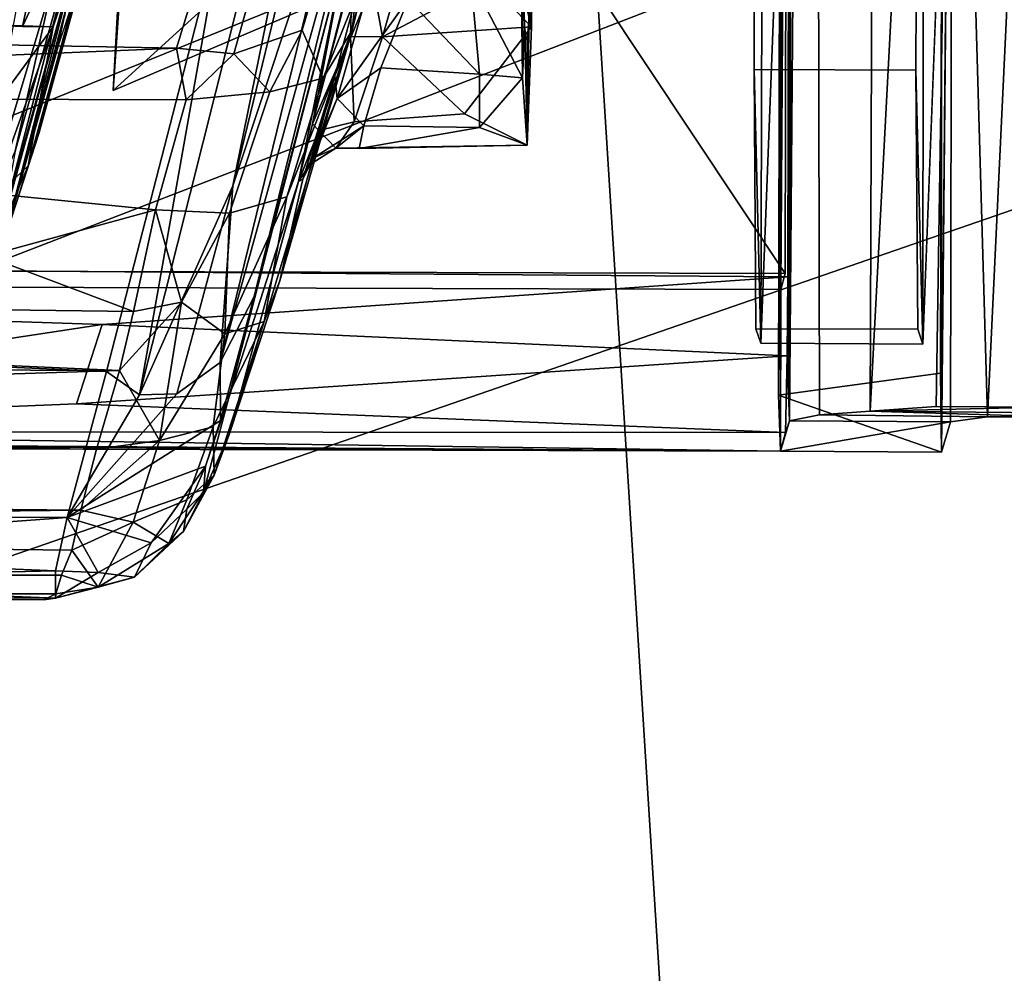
# Model space of a CAD drawing. Header units: millimetres. Extents: x -340 to 319, y -456 to 358.
# Tile 42 of 88: x 50 to 68, y -180 to -162. Entities that reach past the tile are written whole.
import ezdxf

# ---------------------------------------------------------------- set-up
doc = ezdxf.new("R2010")
doc.units = ezdxf.units.MM
doc.layers.add('Layer 01', color=7, linetype='Continuous', true_color=0x000000)

msp = doc.modelspace()

# ---------------------------------------------------------------- linework, layer by layer
at = {"layer": 'Layer 01'}
for points in [[(63.826, -162.799, 399.246), (63.953, -167.869, 407.788), (64.529, 77.813, 400.052)], [(63.826, -162.799, 399.246), (64.529, 77.813, 400.052), (64.249, 61.955, 385.965)], [(64.529, 77.813, 400.052), (63.953, -167.869, 407.788), (64.262, -159.859, 424.932)], [(67.248, 61.946, 385.915), (66.825, -162.808, 399.196), (63.826, -162.799, 399.246), (64.249, 61.955, 385.965)], [(66.953, -167.885, 407.735), (66.825, -162.808, 399.196), (67.248, 61.946, 385.915)], [(67.248, 61.946, 385.915), (67.26, -159.887, 424.795), (66.953, -167.885, 407.735)], [(67.248, 61.946, 385.915), (67.302, -169.886, 429.007), (67.296, -160.654, 427.064)], [(67.506, -146.941, 437.317), (67.302, -169.886, 429.007), (67.248, 61.946, 385.915)], [(-71.543, -150.43, 444.848), (150.574, -20.344, 437.249), (-85.976, -218.806, 448.843)], [(72.472, -149.481, 444.793), (-85.976, -218.806, 448.843), (150.574, -20.344, 437.249)], [(64.92, -113.491, 437.157), (64.717, -81.067, 434.387), (64.485, -169.309, 439.213)], [(64.485, -169.309, 439.213), (64.717, -81.067, 434.387), (64.63, -81.53, 433.54)], [(64.63, -81.53, 433.54), (64.487, -148.434, 436.458), (64.485, -169.309, 439.213)], [(24.65, -85.685, 451.916), (56.184, -86.269, 452.372), (33.958, -215.755, 458.673)], [(33.958, -215.755, 458.673), (56.184, -86.269, 452.372), (66.257, -245.965, 460.828)], [(56.184, -86.269, 452.372), (85.505, -87.264, 453.333), (84.243, -198.218, 458.966)], [(84.243, -198.218, 458.966), (66.257, -245.965, 460.828), (56.184, -86.269, 452.372)], [(64.92, -113.491, 437.157), (64.485, -169.309, 439.213), (65.036, -169.198, 441.044)], [(65.978, -169.13, 442.241), (66.176, -115.466, 439.114), (64.92, -113.491, 437.157), (65.036, -169.198, 441.044)], [(67.713, -136.219, 441.296), (66.176, -115.466, 439.114), (65.978, -169.13, 442.241)], [(64.319, -166.874, 429.535), (64.435, -122.833, 428.936), (64.295, -160.796, 427.066)], [(64.435, -122.833, 428.936), (64.319, -166.874, 429.535), (64.437, -148.61, 433.464)], [(159.341, -134.049, 443.891), (-85.976, -218.806, 448.843), (78.147, -155.421, 445.14)], [(-85.976, -218.806, 448.843), (159.341, -134.049, 443.891), (176.236, -170.603, 446.025)], [(67.713, -136.219, 441.296), (65.978, -169.13, 442.241), (67.201, -169.04, 443.111)], [(67.713, -136.219, 441.296), (67.201, -169.04, 443.111), (69.159, -169.056, 443.617)], [(69.159, -169.056, 443.617), (70.008, -136.768, 441.691), (67.713, -136.219, 441.296)], [(67.506, -146.941, 437.317), (69.571, -139.241, 438.836), (68.154, -169.233, 440.217)], [(69.571, -139.241, 438.836), (69.409, -169.234, 440.614), (68.154, -169.233, 440.217)], [(98.446, -182.982, 498.426), (98.446, -145.971, 497.749), (50.167, -146.605, 496.801), (49.734, -182.724, 497.504)], [(67.468, -169.328, 438.902), (67.302, -169.886, 429.007), (67.506, -146.941, 437.317)], [(67.506, -146.941, 437.317), (68.154, -169.233, 440.217), (67.468, -169.328, 438.902)], [(-62.596, -166.215, 436.642), (-50.556, -148.281, 435.38), (52.43, -148.576, 433.664)], [(-25.228, -156.2, 438.427), (13.654, -166.257, 438.367), (64.452, -166.64, 437.534), (64.487, -148.434, 436.458)], [(64.485, -169.309, 439.213), (64.487, -148.434, 436.458), (64.452, -166.64, 437.534)], [(64.403, -166.579, 434.526), (-62.596, -166.215, 436.642), (52.43, -148.576, 433.664)], [(64.437, -148.61, 433.464), (64.403, -166.579, 434.526), (52.43, -148.576, 433.664)], [(64.319, -166.874, 429.535), (64.403, -166.579, 434.526), (64.437, -148.61, 433.464)], [(58.065, -148.923, 428.302), (56.328, -158.438, 406.838), (54.166, -164.952, 394.156)], [(57.374, -149.21, 428.409), (58.065, -148.923, 428.302), (54.166, -164.952, 394.156)], [(52.437, -168.825, 386.665), (57.374, -149.21, 428.409), (54.166, -164.952, 394.156)], [(57.374, -149.21, 428.409), (52.437, -168.825, 386.665), (54.033, -159.835, 406.026)], [(73.579, -154.117, 445.064), (-85.976, -218.806, 448.843), (72.472, -149.481, 444.793)], [(58.334, -153.893, 361.713), (56.438, -161.469, 361.789), (56.379, -162.07, 362.92), (57.683, -156.726, 363.747)], [(-85.976, -218.806, 448.843), (73.579, -154.117, 445.064), (78.147, -155.421, 445.14)], [(38.089, -162.676, 389.158), (50.322, -157.525, 400.533), (39.34, -154.182, 408.11)], [(52.323, -157.723, 368.595), (51.951, -163.186, 373.602), (52.333, -156.169, 382.271)], [(52.333, -156.169, 382.271), (51.951, -163.186, 373.602), (60.183, -159.672, 379.862)], [(60.183, -159.672, 379.862), (51.951, -163.186, 373.602), (59.528, -156.281, 368.808)], [(51.951, -163.186, 373.602), (52.323, -157.723, 368.595), (59.528, -156.281, 368.808)], [(57.491, -157.424, 365.975), (57.683, -156.726, 363.747), (56.379, -162.07, 362.92), (56.967, -159.537, 366.739)], [(59.757, -157.187, 382.807), (59.703, -162.01, 380.422), (58.963, -159.1, 382.401)], [(59.703, -162.01, 380.422), (59.757, -157.187, 382.807), (59.718, -158.289, 380.568)], [(56.949, -157.331, 407.744), (53.931, -168.224, 385.691), (56.328, -158.438, 406.838)], [(53.931, -168.224, 385.691), (56.949, -157.331, 407.744), (54.561, -167.006, 386.123)], [(56.283, -160.435, 399.422), (54.561, -167.006, 386.123), (56.949, -157.331, 407.744)], [(49.287, -161.793, 391.016), (50.322, -157.525, 400.533), (38.089, -162.676, 389.158)], [(50.371, -164.585, 369.325), (50.835, -162.007, 366.455), (52.3, -157.579, 364.011)], [(50.371, -164.585, 369.325), (52.3, -157.579, 364.011), (52.297, -157.716, 364.679)], [(51.596, -159.156, 364.455), (52.3, -157.579, 364.011), (50.835, -162.007, 366.455)], [(52.297, -157.716, 364.679), (50.578, -163.964, 369.428), (50.371, -164.585, 369.325)], [(50.578, -163.964, 369.428), (52.297, -157.716, 364.679), (51.743, -159.643, 369.938)], [(59.703, -162.01, 380.422), (59.718, -158.289, 380.568), (59.693, -160.234, 379.381)], [(54.166, -164.952, 394.156), (56.328, -158.438, 406.838), (53.931, -168.224, 385.691)], [(59.484, -158.866, 367.269), (58.576, -161.11, 368.452), (59.537, -162.954, 370.477)], [(59.484, -158.866, 367.269), (59.537, -162.954, 370.477), (59.532, -159.223, 369.582)], [(59.703, -162.01, 380.422), (58.88, -161.165, 381.188), (58.963, -159.1, 382.401)], [(50.703, -159.991, 364.443), (51.596, -159.156, 364.455), (50.266, -162, 365.916)], [(50.266, -162, 365.916), (51.596, -159.156, 364.455), (50.835, -162.007, 366.455)], [(59.537, -162.954, 370.477), (59.55, -160.841, 370.937), (59.532, -159.223, 369.582)], [(50.578, -163.964, 369.428), (51.743, -159.643, 369.938), (51.203, -161.54, 372.071)], [(56.056, -162.917, 369.028), (56.967, -159.537, 366.739), (56.379, -162.07, 362.92), (55.038, -166.713, 366.108)], [(56.967, -159.537, 366.739), (56.056, -162.917, 369.028), (56.575, -161.671, 368.629)], [(54.033, -159.835, 406.026), (51.826, -168.391, 387.808), (39.374, -167.84, 389.113), (40.109, -161.761, 402.068)], [(51.826, -168.391, 387.808), (54.033, -159.835, 406.026), (52.437, -168.825, 386.665)], [(55.645, -163.806, 379.322), (56.283, -160.435, 399.422), (56.674, -159.818, 384.88)], [(56.378, -161.035, 382.249), (55.645, -163.806, 379.322), (56.674, -159.818, 384.88)], [(50.266, -162, 365.916), (49.319, -161.959, 365.61), (50.109, -159.951, 364.219), (50.703, -159.991, 364.443)], [(63.953, -167.869, 407.788), (66.953, -167.885, 407.735), (67.26, -159.887, 424.795), (64.262, -159.859, 424.932)], [(49.913, -165.545, 379.109), (51.291, -160.617, 383.038), (51.326, -160.072, 390.942)], [(51.326, -160.072, 390.942), (50.135, -164.311, 383.172), (49.913, -165.545, 379.109)], [(51.326, -160.072, 390.942), (50.836, -161.168, 390.562), (50.135, -164.311, 383.172)], [(57.509, -160.195, 381.867), (56.942, -162.195, 380.338), (56.682, -160.766, 381.803)], [(58.88, -161.165, 381.188), (56.942, -162.195, 380.338), (57.509, -160.195, 381.867)], [(59.659, -161.677, 377.583), (59.703, -162.01, 380.422), (59.693, -160.234, 379.381)], [(54.088, -168.898, 380.274), (54.561, -167.006, 386.123), (56.283, -160.435, 399.422)], [(55.381, -164.871, 376.83), (54.088, -168.898, 380.274), (56.283, -160.435, 399.422)], [(55.645, -163.806, 379.322), (55.381, -164.871, 376.83), (56.283, -160.435, 399.422)], [(49.92, -165.983, 372.579), (51.291, -160.617, 383.038), (49.804, -165.999, 378.02)], [(49.913, -165.545, 379.109), (49.804, -165.999, 378.02), (51.291, -160.617, 383.038)], [(51.291, -160.617, 383.038), (49.92, -165.983, 372.579), (51.322, -160.73, 379.001)], [(51.322, -160.73, 379.001), (49.92, -165.983, 372.579), (51.057, -161.767, 377.432)], [(64.281, -168.832, 427.679), (64.295, -160.796, 427.066), (67.296, -160.654, 427.064), (67.282, -168.424, 427.558)], [(67.296, -160.654, 427.064), (67.302, -169.886, 429.007), (67.282, -168.424, 427.558)], [(41.748, -162.184, 360.108), (53.122, -162.404, 359.999), (53.574, -160.926, 359.694), (44.721, -160.853, 359.851)], [(53.574, -160.926, 359.694), (53.122, -162.404, 359.999), (54.184, -162.507, 360.118), (54.595, -161.05, 359.829)], [(56.378, -161.035, 382.249), (56.682, -160.766, 381.803), (56.347, -162.188, 380.561)], [(56.347, -162.188, 380.561), (56.682, -160.766, 381.803), (56.942, -162.195, 380.338)], [(59.537, -162.954, 370.477), (59.58, -162.014, 372.942), (59.55, -160.841, 370.937)], [(64.295, -160.796, 427.066), (64.281, -168.832, 427.679), (64.315, -169.867, 429.713)], [(64.319, -166.874, 429.535), (64.295, -160.796, 427.066), (64.315, -169.867, 429.713)], [(55.452, -162.067, 360.654), (55.63, -161.459, 360.58), (54.595, -161.05, 359.829), (54.184, -162.507, 360.118)], [(56.347, -162.188, 380.561), (55.645, -163.806, 379.322), (56.378, -161.035, 382.249)], [(58.576, -161.11, 368.452), (57.414, -161.498, 368.868), (58.735, -162.884, 370.314)], [(59.537, -162.954, 370.477), (58.576, -161.11, 368.452), (58.735, -162.884, 370.314)], [(50.836, -161.168, 390.562), (49.319, -166.222, 380.059), (50.135, -164.311, 383.172)], [(50.158, -161.641, 390.85), (49.319, -166.222, 380.059), (50.836, -161.168, 390.562)], [(59.703, -162.01, 380.422), (56.942, -162.195, 380.338), (58.88, -161.165, 381.188)], [(56.438, -161.469, 361.789), (55.63, -161.459, 360.58), (55.452, -162.067, 360.654), (55.838, -162.961, 361.839)], [(55.838, -162.961, 361.839), (56.379, -162.07, 362.92), (56.438, -161.469, 361.789)], [(50.94, -162.321, 374.804), (49.92, -165.983, 372.579), (50.578, -163.964, 369.428), (51.203, -161.54, 372.071)], [(56.575, -161.671, 368.629), (56.1, -163.335, 370.654), (57.414, -161.498, 368.868)], [(57.414, -161.498, 368.868), (56.1, -163.335, 370.654), (56.909, -162.769, 370.203)], [(57.414, -161.498, 368.868), (56.909, -162.769, 370.203), (58.735, -162.884, 370.314)], [(50.94, -162.321, 374.804), (51.057, -161.767, 377.432), (49.92, -165.983, 372.579)], [(56.575, -161.671, 368.629), (56.056, -162.917, 369.028), (56.1, -163.335, 370.654)], [(59.659, -161.677, 377.583), (59.619, -162.276, 375.289), (59.619, -164.198, 375.676)], [(59.619, -164.198, 375.676), (59.703, -162.01, 380.422), (59.659, -161.677, 377.583)], [(49.53, -163.783, 367.001), (49.319, -161.959, 365.61), (50.835, -162.007, 366.455)], [(50.835, -162.007, 366.455), (49.319, -161.959, 365.61), (50.266, -162, 365.916)], [(50.835, -162.007, 366.455), (49.681, -165.231, 368.78), (49.53, -163.783, 367.001)], [(50.835, -162.007, 366.455), (50.371, -164.585, 369.325), (49.681, -165.231, 368.78)], [(59.703, -162.01, 380.422), (58.459, -163.618, 378.223), (56.942, -162.195, 380.338)], [(59.619, -164.198, 375.676), (58.459, -163.618, 378.223), (59.703, -162.01, 380.422)], [(59.619, -164.198, 375.676), (59.58, -162.014, 372.942), (59.537, -162.954, 370.477)], [(59.619, -162.276, 375.289), (59.58, -162.014, 372.942), (59.619, -164.198, 375.676)], [(41.748, -162.184, 360.108), (31.572, -163.299, 360.863), (53.122, -162.404, 359.999)], [(54.184, -162.507, 360.118), (54.85, -163.213, 360.847), (55.452, -162.067, 360.654)], [(54.744, -167.465, 365.844), (56.379, -162.07, 362.92), (55.166, -165.156, 363.19)], [(55.038, -166.713, 366.108), (56.379, -162.07, 362.92), (54.744, -167.465, 365.844)], [(54.85, -163.213, 360.847), (55.838, -162.961, 361.839), (55.452, -162.067, 360.654)], [(56.379, -162.07, 362.92), (55.838, -162.961, 361.839), (55.166, -165.156, 363.19)], [(56.347, -162.188, 380.561), (55.757, -163.928, 378.167), (55.645, -163.806, 379.322)], [(56.347, -162.188, 380.561), (56.415, -163.767, 377.754), (55.757, -163.928, 378.167)], [(56.415, -163.767, 377.754), (56.347, -162.188, 380.561), (56.942, -162.195, 380.338)], [(58.459, -163.618, 378.223), (56.415, -163.767, 377.754), (56.942, -162.195, 380.338)], [(31.572, -163.299, 360.863), (53.302, -163.363, 360.503), (53.122, -162.404, 359.999)], [(53.122, -162.404, 359.999), (53.302, -163.363, 360.503), (54.184, -162.507, 360.118)], [(54.184, -162.507, 360.118), (53.302, -163.363, 360.503), (54.85, -163.213, 360.847)], [(56.056, -162.917, 369.028), (55.038, -166.713, 366.108), (55.461, -164.827, 372.654)], [(56.056, -162.917, 369.028), (55.461, -164.827, 372.654), (56.1, -163.335, 370.654)], [(56.597, -163.841, 372.291), (56.909, -162.769, 370.203), (56.1, -163.335, 370.654)], [(58.735, -162.884, 370.314), (56.909, -162.769, 370.203), (56.597, -163.841, 372.291), (58.74, -163.872, 372.417)], [(59.537, -162.954, 370.477), (58.735, -162.884, 370.314), (58.74, -163.872, 372.417)], [(66.86, -167.611, 402.118), (63.861, -167.602, 402.168), (63.826, -162.799, 399.246), (66.825, -162.808, 399.196)], [(63.826, -162.799, 399.246), (63.861, -167.602, 402.168), (63.953, -167.869, 407.788)], [(66.825, -162.808, 399.196), (66.953, -167.885, 407.735), (66.86, -167.611, 402.118)], [(54.105, -165.459, 362.267), (55.166, -165.156, 363.19), (55.838, -162.961, 361.839), (54.85, -163.213, 360.847)], [(59.537, -162.954, 370.477), (58.74, -163.872, 372.417), (59.619, -164.198, 375.676)], [(17.376, -165.262, 362.408), (49.595, -166.259, 362.501), (52.735, -165.4, 361.842), (31.572, -163.299, 360.863)], [(53.302, -163.363, 360.503), (31.572, -163.299, 360.863), (52.735, -165.4, 361.842)], [(52.735, -165.4, 361.842), (54.105, -165.459, 362.267), (54.85, -163.213, 360.847), (53.302, -163.363, 360.503)], [(55.659, -164.433, 373.443), (56.1, -163.335, 370.654), (55.461, -164.827, 372.654)], [(56.1, -163.335, 370.654), (55.659, -164.433, 373.443), (56.597, -163.841, 372.291)], [(59.619, -164.198, 375.676), (56.077, -164.258, 375.568), (56.415, -163.767, 377.754), (58.459, -163.618, 378.223)], [(55.381, -164.871, 376.83), (55.645, -163.806, 379.322), (55.757, -163.928, 378.167)], [(56.077, -164.258, 375.568), (56.597, -163.841, 372.291), (55.659, -164.433, 373.443)], [(55.757, -163.928, 378.167), (56.415, -163.767, 377.754), (56.077, -164.258, 375.568)], [(56.597, -163.841, 372.291), (56.077, -164.258, 375.568), (56.506, -164.263, 374.058)], [(56.597, -163.841, 372.291), (56.506, -164.263, 374.058), (58.74, -163.872, 372.417)], [(49.92, -165.983, 372.579), (50.371, -164.585, 369.325), (50.578, -163.964, 369.428)], [(55.757, -163.928, 378.167), (55.584, -164.564, 375.401), (55.381, -164.871, 376.83)], [(55.584, -164.564, 375.401), (55.757, -163.928, 378.167), (56.077, -164.258, 375.568)], [(59.619, -164.198, 375.676), (58.74, -163.872, 372.417), (56.506, -164.263, 374.058)], [(59.619, -164.198, 375.676), (56.506, -164.263, 374.058), (56.077, -164.258, 375.568)], [(55.659, -164.433, 373.443), (55.584, -164.564, 375.401), (56.077, -164.258, 375.568)], [(55.584, -164.564, 375.401), (55.461, -164.827, 372.654), (55.381, -164.871, 376.83)], [(55.584, -164.564, 375.401), (55.659, -164.433, 373.443), (55.461, -164.827, 372.654)], [(49.366, -166.919, 372.693), (49.681, -165.231, 368.78), (50.371, -164.585, 369.325)], [(49.92, -165.983, 372.579), (49.366, -166.919, 372.693), (50.371, -164.585, 369.325)], [(54.098, -169.56, 370.085), (53.621, -170.635, 376.091), (54.088, -168.898, 380.274), (55.381, -164.871, 376.83)], [(55.381, -164.871, 376.83), (55.461, -164.827, 372.654), (55.038, -166.713, 366.108), (54.098, -169.56, 370.085)], [(52.437, -168.825, 386.665), (54.166, -164.952, 394.156), (53.128, -168.804, 385.96)], [(53.128, -168.804, 385.96), (54.166, -164.952, 394.156), (53.931, -168.224, 385.691)], [(54.016, -167.694, 364.573), (55.166, -165.156, 363.19), (54.105, -165.459, 362.267)], [(54.744, -167.465, 365.844), (55.166, -165.156, 363.19), (54.016, -167.694, 364.573)], [(52.735, -165.4, 361.842), (49.595, -166.259, 362.501), (52.327, -167.283, 363.275)], [(52.327, -167.283, 363.275), (53.213, -167.11, 363.246), (52.735, -165.4, 361.842)], [(53.213, -167.11, 363.246), (54.105, -165.459, 362.267), (52.735, -165.4, 361.842)], [(54.016, -167.694, 364.573), (54.105, -165.459, 362.267), (53.213, -167.11, 363.246)], [(-62.596, -166.215, 436.642), (64.403, -166.579, 434.526), (64.319, -166.874, 429.535), (-62.68, -166.51, 431.652)], [(38.685, -169.506, 435.117), (51.747, -167.525, 437.572), (13.654, -166.257, 438.367)], [(13.654, -166.257, 438.367), (51.747, -167.525, 437.572), (64.452, -166.64, 437.534)], [(49.595, -166.259, 362.501), (17.319, -166.83, 363.584), (52.327, -167.283, 363.275)], [(-62.68, -166.51, 431.652), (64.319, -166.874, 429.535), (64.315, -169.867, 429.713), (-62.686, -169.505, 431.829)], [(64.452, -166.64, 437.534), (51.747, -167.525, 437.572), (64.44, -168.102, 437.16)], [(54.098, -169.56, 370.085), (55.038, -166.713, 366.108), (54.744, -167.465, 365.844)], [(64.452, -166.64, 437.534), (64.44, -168.102, 437.16), (64.485, -169.309, 439.213)], [(-0.713, -168.179, 365.216), (52.064, -168.374, 364.355), (17.319, -166.83, 363.584)], [(52.064, -168.374, 364.355), (52.327, -167.283, 363.275), (17.319, -166.83, 363.584)], [(53.213, -167.11, 363.246), (52.064, -168.374, 364.355), (52.808, -169.674, 366.256)], [(52.064, -168.374, 364.355), (53.213, -167.11, 363.246), (52.327, -167.283, 363.275)], [(52.808, -169.674, 366.256), (54.016, -167.694, 364.573), (53.213, -167.11, 363.246)], [(53.931, -168.224, 385.691), (54.561, -167.006, 386.123), (53.936, -169.303, 380.834)], [(53.936, -169.303, 380.834), (54.561, -167.006, 386.123), (54.088, -168.898, 380.274)], [(53.803, -169.418, 367.285), (53.821, -170.312, 370.847), (54.744, -167.465, 365.844)], [(54.016, -167.694, 364.573), (53.803, -169.418, 367.285), (54.744, -167.465, 365.844)], [(54.744, -167.465, 365.844), (53.821, -170.312, 370.847), (54.098, -169.56, 370.085)], [(51.747, -167.525, 437.572), (38.685, -169.506, 435.117), (51.27, -168.995, 436.548)], [(51.747, -167.525, 437.572), (51.27, -168.995, 436.548), (64.44, -168.102, 437.16)], [(63.861, -167.602, 402.168), (66.86, -167.611, 402.118), (66.953, -167.885, 407.735), (63.953, -167.869, 407.788)], [(51.826, -168.391, 387.808), (51.094, -171.099, 382.042), (39.743, -171.066, 382.232), (39.374, -167.84, 389.113)], [(54.016, -167.694, 364.573), (52.808, -169.674, 366.256), (53.803, -169.418, 367.285)], [(-0.713, -168.179, 365.216), (19.01, -169.422, 366.31), (52.064, -168.374, 364.355)], [(53.128, -168.804, 385.96), (53.931, -168.224, 385.691), (53.936, -169.303, 380.834), (51.094, -171.099, 382.042)], [(64.406, -169.524, 435.32), (64.44, -168.102, 437.16), (51.27, -168.995, 436.548)], [(64.406, -169.524, 435.32), (64.485, -169.309, 439.213), (64.44, -168.102, 437.16)], [(19.01, -169.422, 366.31), (51.637, -169.83, 366.178), (52.064, -168.374, 364.355)], [(51.826, -168.391, 387.808), (52.437, -168.825, 386.665), (51.094, -171.099, 382.042)], [(52.064, -168.374, 364.355), (51.637, -169.83, 366.178), (52.808, -169.674, 366.256)], [(64.281, -168.832, 427.679), (67.282, -168.424, 427.558), (67.302, -169.886, 429.007)], [(53.128, -168.804, 385.96), (51.094, -171.099, 382.042), (52.437, -168.825, 386.665)], [(54.088, -168.898, 380.274), (53.621, -170.635, 376.091), (53.657, -170.144, 380.019)], [(54.088, -168.898, 380.274), (53.657, -170.144, 380.019), (53.936, -169.303, 380.834)], [(64.315, -169.867, 429.713), (64.281, -168.832, 427.679), (67.302, -169.886, 429.007)], [(38.685, -169.506, 435.117), (64.406, -169.524, 435.32), (51.27, -168.995, 436.548)], [(65.036, -169.198, 441.044), (68.154, -169.233, 440.217), (69.409, -169.234, 440.614), (65.978, -169.13, 442.241)], [(67.201, -169.04, 443.111), (65.978, -169.13, 442.241), (69.159, -169.056, 443.617)], [(69.159, -169.056, 443.617), (65.978, -169.13, 442.241), (80.996, -169.267, 440.416)], [(65.978, -169.13, 442.241), (69.409, -169.234, 440.614), (80.996, -169.267, 440.416)], [(-62.596, -169.199, 437.06), (-62.686, -169.505, 431.829), (64.315, -169.867, 429.713)], [(64.315, -169.867, 429.713), (-11.802, -169.355, 435.973), (-62.596, -169.199, 437.06)], [(53.657, -170.144, 380.019), (51.094, -171.099, 382.042), (53.936, -169.303, 380.834)], [(64.485, -169.309, 439.213), (64.315, -169.867, 429.713), (67.468, -169.328, 438.902)], [(64.315, -169.867, 429.713), (64.485, -169.309, 439.213), (64.406, -169.524, 435.32)], [(65.036, -169.198, 441.044), (64.485, -169.309, 439.213), (67.468, -169.328, 438.902), (68.154, -169.233, 440.217)], [(64.315, -169.867, 429.713), (38.685, -169.506, 435.117), (-11.802, -169.355, 435.973)], [(51.637, -169.83, 366.178), (19.01, -169.422, 366.31), (0.324, -170.46, 368.341), (51.347, -170.959, 368.112)], [(38.685, -169.506, 435.117), (64.315, -169.867, 429.713), (64.406, -169.524, 435.32)], [(53.316, -170.772, 369.839), (53.803, -169.418, 367.285), (52.808, -169.674, 366.256), (52.321, -171.186, 368.991)], [(53.316, -170.772, 369.839), (53.821, -170.312, 370.847), (53.803, -169.418, 367.285)], [(64.315, -169.867, 429.713), (67.302, -169.886, 429.007), (67.468, -169.328, 438.902)], [(51.347, -170.959, 368.112), (52.808, -169.674, 366.256), (51.637, -169.83, 366.178)], [(52.321, -171.186, 368.991), (52.808, -169.674, 366.256), (51.347, -170.959, 368.112)], [(54.098, -169.56, 370.085), (53.821, -170.312, 370.847), (53.621, -170.635, 376.091)], [(53.657, -170.144, 380.019), (52.652, -171.568, 378.966), (51.094, -171.099, 382.042)], [(53.657, -170.144, 380.019), (53.315, -170.946, 378.824), (52.652, -171.568, 378.966)], [(53.315, -170.946, 378.824), (53.657, -170.144, 380.019), (53.621, -170.635, 376.091)], [(52.983, -171.581, 372.504), (53.253, -171.359, 375.789), (53.821, -170.312, 370.847)], [(52.983, -171.581, 372.504), (53.821, -170.312, 370.847), (53.316, -170.772, 369.839)], [(53.253, -171.359, 375.789), (53.621, -170.635, 376.091), (53.821, -170.312, 370.847)], [(176.236, -170.603, 446.025), (183.329, -230.019, 449.495), (-85.976, -218.806, 448.843)], [(18.208, -171.329, 369.747), (51.347, -170.959, 368.112), (0.324, -170.46, 368.341)], [(52.321, -171.186, 368.991), (52.983, -171.581, 372.504), (53.316, -170.772, 369.839)], [(53.253, -171.359, 375.789), (53.315, -170.946, 378.824), (53.621, -170.635, 376.091)], [(18.208, -171.329, 369.747), (51.182, -171.701, 369.877), (51.347, -170.959, 368.112)], [(51.182, -171.701, 369.877), (52.321, -171.186, 368.991), (51.347, -170.959, 368.112)], [(53.315, -170.946, 378.824), (53.253, -171.359, 375.789), (52.341, -172.202, 375.884), (52.652, -171.568, 378.966)], [(51.094, -171.099, 382.042), (42.434, -171.732, 380.598), (39.743, -171.066, 382.232)], [(42.434, -171.732, 380.598), (51.094, -171.099, 382.042), (50.878, -172.083, 379.334)], [(50.878, -172.083, 379.334), (51.094, -171.099, 382.042), (51.673, -172.114, 378.926)], [(51.094, -171.099, 382.042), (52.652, -171.568, 378.966), (51.673, -172.114, 378.926)], [(-0.21, -171.881, 371.845), (50.994, -172.168, 371.459), (51.182, -171.701, 369.877), (18.208, -171.329, 369.747)], [(52.321, -171.186, 368.991), (51.182, -171.701, 369.877), (51.672, -172.387, 372.665)], [(52.321, -171.186, 368.991), (51.672, -172.387, 372.665), (52.983, -171.581, 372.504)], [(52.983, -171.581, 372.504), (52.341, -172.202, 375.884), (53.253, -171.359, 375.789)], [(51.672, -172.387, 372.665), (52.341, -172.202, 375.884), (52.983, -171.581, 372.504)], [(52.341, -172.202, 375.884), (51.673, -172.114, 378.926), (52.652, -171.568, 378.966)], [(19.007, -172.329, 373.3), (50.994, -172.168, 371.459), (-0.21, -171.881, 371.845)], [(42.779, -172.265, 378.594), (42.434, -171.732, 380.598), (50.878, -172.083, 379.334)], [(51.182, -171.701, 369.877), (50.994, -172.168, 371.459), (51.672, -172.387, 372.665)], [(50.885, -172.511, 373.327), (50.994, -172.168, 371.459), (19.007, -172.329, 373.3)], [(42.779, -172.265, 378.594), (50.878, -172.083, 379.334), (50.882, -172.592, 376.304)], [(50.878, -172.083, 379.334), (51.673, -172.114, 378.926), (50.882, -172.592, 376.304)], [(51.673, -172.114, 378.926), (52.341, -172.202, 375.884), (50.882, -172.592, 376.304)], [(52.341, -172.202, 375.884), (51.672, -172.387, 372.665), (50.882, -172.592, 376.304)], [(50.885, -172.511, 373.327), (51.672, -172.387, 372.665), (50.994, -172.168, 371.459)], [(26.381, -172.533, 375.122), (50.885, -172.511, 373.327), (19.007, -172.329, 373.3)], [(42.779, -172.265, 378.594), (50.882, -172.592, 376.304), (35.285, -172.511, 376.861)], [(50.882, -172.592, 376.304), (51.672, -172.387, 372.665), (50.885, -172.511, 373.327)], [(50.885, -172.511, 373.327), (26.381, -172.533, 375.122), (50.662, -172.622, 374.93)], [(26.381, -172.533, 375.122), (35.285, -172.511, 376.861), (50.662, -172.622, 374.93)], [(50.662, -172.622, 374.93), (35.285, -172.511, 376.861), (50.882, -172.592, 376.304)], [(50.885, -172.511, 373.327), (50.662, -172.622, 374.93), (50.882, -172.592, 376.304)]]:
    msp.add_3dface(points, dxfattribs=at)

doc.saveas('drawing.dxf')
